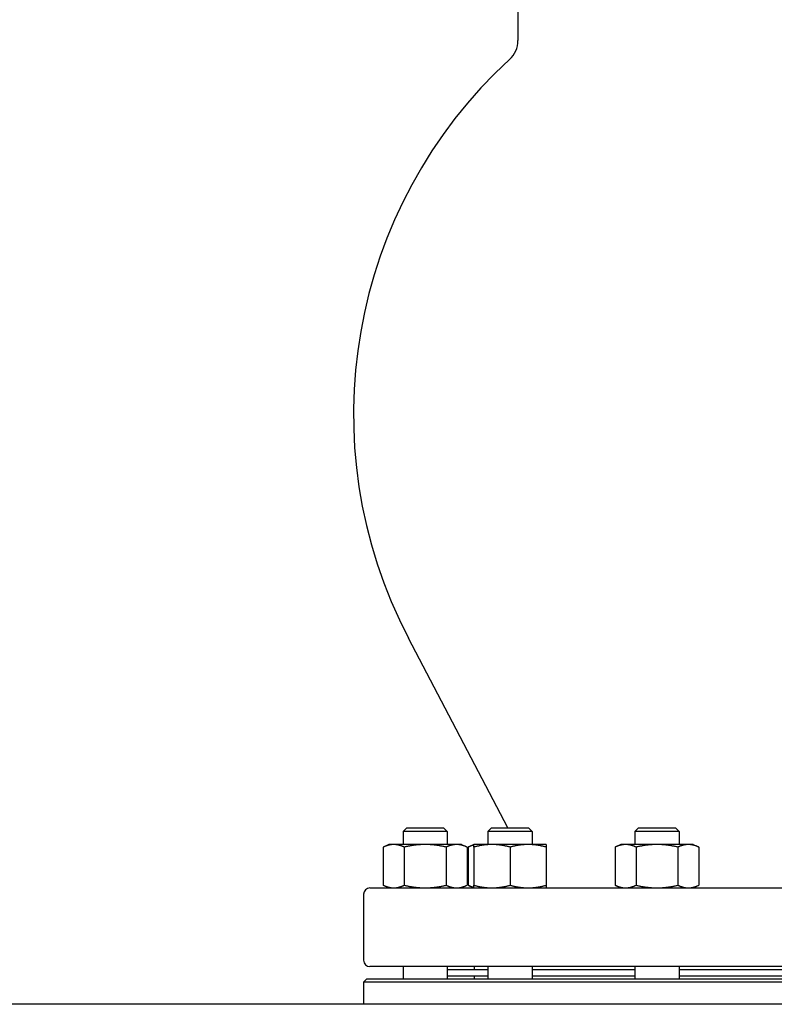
# Model space of a CAD drawing. Header units: inches. Extents: x 36 to 1719, y -84 to 1122.
# Tile 67 of 256: x 354 to 369, y 416 to 436. Entities that reach past the tile are written whole.
import ezdxf

# ---------------------------------------------------------------- set-up
doc = ezdxf.new("R2010")
doc.units = ezdxf.units.IN
doc.header["$LTSCALE"] = 48
doc.header["$MEASUREMENT"] = 0
doc.layers.add('Visible (ANSI)', color=7, linetype='Continuous', lineweight=30)

msp = doc.modelspace()

# ---------------------------------------------------------------- linework, layer by layer
at = {"layer": 'Visible (ANSI)'}
for p, q in [((363.7229, 437.22693), (363.7229, 435.20532)), ((363.52372, 419.60693), (361.55423, 423.36426)), ((361.5198, 419.60693), (361.44689, 419.53401)), ((362.32189, 419.53401), (361.44689, 419.53401)), ((361.44689, 419.53401), (361.44689, 419.27593)), ((361.5198, 419.60693), (362.24897, 419.60693)), ((362.24897, 419.60693), (362.32189, 419.53401)), ((362.32189, 419.53401), (362.32189, 419.27593)), ((363.20213, 419.60693), (363.12921, 419.53401)), ((364.00421, 419.53401), (363.12921, 419.53401)), ((363.12921, 419.53401), (363.12921, 419.27593)), ((363.20213, 419.60693), (363.93129, 419.60693)), ((363.93129, 419.60693), (364.00421, 419.53401)), ((364.00421, 419.53401), (364.00421, 419.27593)), ((366.116, 419.60693), (366.04308, 419.53401)), ((366.91808, 419.53401), (366.04308, 419.53401)), ((366.04308, 419.53401), (366.04308, 419.27593)), ((366.116, 419.60693), (366.84516, 419.60693)), ((366.84516, 419.60693), (366.91808, 419.53401)), ((366.91808, 419.53401), (366.91808, 419.27593)), ((361.16539, 419.27593), (361.05416, 419.22406)), ((361.05416, 419.22406), (361.05416, 418.46879)), ((361.26171, 419.27593), (361.16539, 419.27593)), ((361.88439, 419.27593), (361.26171, 419.27593)), ((361.46927, 419.22406), (361.46927, 418.46879)), ((362.50706, 419.27593), (361.88439, 419.27593)), ((362.2995, 419.22406), (362.2995, 418.46879)), ((362.60339, 419.27593), (362.50706, 419.27593)), ((362.60339, 419.27593), (362.71462, 419.22406)), ((362.71462, 419.22406), (362.71462, 418.46879)), ((362.84771, 419.27593), (362.73648, 419.22406)), ((362.73648, 419.22406), (362.73648, 418.46879)), ((363.20721, 419.27593), (362.84771, 419.27593)), ((362.84771, 419.22406), (362.84771, 418.46879)), ((363.92621, 419.27593), (363.20721, 419.27593)), ((363.56671, 419.22406), (363.56671, 418.46879)), ((364.28571, 419.27593), (363.92621, 419.27593)), ((364.28571, 419.22406), (364.28571, 418.46879)), ((365.76158, 419.27593), (365.65035, 419.22406)), ((365.65035, 419.22406), (365.65035, 418.46879)), ((365.85791, 419.27593), (365.76158, 419.27593)), ((366.48058, 419.27593), (365.85791, 419.27593)), ((366.06547, 419.22406), (366.06547, 418.46879)), ((367.10325, 419.27593), (366.48058, 419.27593)), ((366.8957, 419.22406), (366.8957, 418.46879)), ((367.19958, 419.27593), (367.10325, 419.27593)), ((367.19958, 419.27593), (367.31081, 419.22406)), ((367.31081, 419.22406), (367.31081, 418.46879)), ((360.7879, 418.41693), (375.5379, 418.41693)), ((361.16539, 418.41693), (361.05416, 418.46879)), ((362.60339, 418.41693), (362.71462, 418.46879)), ((362.84771, 418.41693), (362.73648, 418.46879)), ((365.76158, 418.41693), (365.65035, 418.46879)), ((367.19958, 418.41693), (367.31081, 418.46879)), ((360.6629, 418.29193), (360.6629, 416.98193)), ((375.5379, 416.85693), (360.7879, 416.85693)), ((361.44689, 416.85693), (361.44689, 416.61193)), ((362.32189, 416.85693), (362.32189, 416.61193)), ((362.32189, 416.79693), (363.12921, 416.79693)), ((362.8529, 416.85693), (362.8529, 416.79693)), ((363.12921, 416.85693), (363.12921, 416.61193)), ((364.00421, 416.85693), (364.00421, 416.61193)), ((364.00421, 416.79693), (366.04308, 416.79693)), ((366.04308, 416.85693), (366.04308, 416.61193)), ((366.91808, 416.85693), (366.91808, 416.61193)), ((366.91808, 416.79693), (369.40773, 416.79693)), ((360.7254, 416.61193), (360.6629, 416.54943)), ((360.7254, 416.61193), (375.6004, 416.61193)), ((362.32189, 416.67693), (363.12921, 416.67693)), ((362.8529, 416.67193), (362.8529, 416.61193)), ((362.8529, 416.67193), (363.12921, 416.67193)), ((362.9729, 416.67693), (362.9729, 416.67193)), ((364.00421, 416.67693), (366.04308, 416.67693)), ((364.00421, 416.67193), (366.04308, 416.67193)), ((366.91808, 416.67693), (369.40773, 416.67693)), ((366.91808, 416.67193), (369.40773, 416.67193)), ((375.6629, 416.54943), (360.6629, 416.54943)), ((360.6629, 416.54943), (360.6629, 416.10943)), ((449.6724, 416.10943), (341.9754, 416.10943))]:
    msp.add_line(p, q, dxfattribs=at)
for centre, radius, start, end in [((363.2229, 435.20532), 0.5, 312.497008, 0), ((370.01073, 427.79693), 9.54783, 132.497008, 207.662302), ((360.7879, 418.29193), 0.125, 90, 180), ((360.7879, 416.98193), 0.125, 180, 270)]:
    msp.add_arc(centre, radius, start, end, dxfattribs=at)
for points, weights in [([(361.26171, 419.27593), (361.16539, 419.27593), (361.05416, 419.22406)], [1, 1.0379548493, 1]), ([(361.46927, 419.22406), (361.35804, 419.27593), (361.26171, 419.27593)], [1, 1.0379548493, 1]), ([(361.88439, 419.27593), (361.69173, 419.27593), (361.46927, 419.22406)], [1, 1.0379548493, 1]), ([(362.2995, 419.22406), (362.07704, 419.27593), (361.88439, 419.27593)], [1, 1.0379548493, 1]), ([(362.50706, 419.27593), (362.41073, 419.27593), (362.2995, 419.22406)], [1, 1.0379548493, 1]), ([(362.71462, 419.22406), (362.60339, 419.27593), (362.50706, 419.27593)], [1, 1.0379548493, 1]), ([(362.84771, 419.2641), (362.79513, 419.25141), (362.73648, 419.22406)], [1.01895290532, 1.01965956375, 1]), ([(362.84771, 419.22406), (362.84771, 419.27593), (362.84771, 419.27593)], [1, 1.0379548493, 1]), ([(363.20721, 419.27593), (363.04037, 419.27593), (362.84771, 419.22406)], [1, 1.0379548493, 1]), ([(363.56671, 419.22406), (363.37405, 419.27593), (363.20721, 419.27593)], [1, 1.0379548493, 1]), ([(363.92621, 419.27593), (363.75937, 419.27593), (363.56671, 419.22406)], [1, 1.0379548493, 1]), ([(364.28571, 419.22406), (364.09305, 419.27593), (363.92621, 419.27593)], [1, 1.0379548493, 1]), ([(364.28571, 419.27593), (364.28571, 419.27593), (364.28571, 419.22406)], [1, 1.0379548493, 1]), ([(365.85791, 419.27593), (365.76158, 419.27593), (365.65035, 419.22406)], [1, 1.0379548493, 1]), ([(366.06547, 419.22406), (365.95424, 419.27593), (365.85791, 419.27593)], [1, 1.0379548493, 1]), ([(366.48058, 419.27593), (366.28792, 419.27593), (366.06547, 419.22406)], [1, 1.0379548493, 1]), ([(366.8957, 419.22406), (366.67324, 419.27593), (366.48058, 419.27593)], [1, 1.0379548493, 1]), ([(367.10325, 419.27593), (367.00692, 419.27593), (366.8957, 419.22406)], [1, 1.0379548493, 1]), ([(367.31081, 419.22406), (367.19958, 419.27593), (367.10325, 419.27593)], [1, 1.0379548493, 1]), ([(361.05416, 418.46879), (361.16539, 418.41693), (361.26171, 418.41693)], [1, 1.0379548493, 1]), ([(361.26171, 418.41693), (361.35804, 418.41693), (361.46927, 418.46879)], [1, 1.0379548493, 1]), ([(361.46927, 418.46879), (361.69173, 418.41693), (361.88439, 418.41693)], [1, 1.0379548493, 1]), ([(361.88439, 418.41693), (362.07704, 418.41693), (362.2995, 418.46879)], [1, 1.0379548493, 1]), ([(362.2995, 418.46879), (362.41073, 418.41693), (362.50706, 418.41693)], [1, 1.0379548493, 1]), ([(362.50706, 418.41693), (362.60339, 418.41693), (362.71462, 418.46879)], [1, 1.0379548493, 1]), ([(362.73648, 418.46879), (362.79513, 418.44145), (362.84771, 418.42875)], [1, 1.01965956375, 1.01895290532]), ([(362.84771, 418.46879), (363.04037, 418.41693), (363.20721, 418.41693)], [1, 1.0379548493, 1]), ([(362.84771, 418.41693), (362.84771, 418.41693), (362.84771, 418.46879)], [1, 1.0379548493, 1]), ([(363.20721, 418.41693), (363.37405, 418.41693), (363.56671, 418.46879)], [1, 1.0379548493, 1]), ([(363.56671, 418.46879), (363.75937, 418.41693), (363.92621, 418.41693)], [1, 1.0379548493, 1]), ([(363.92621, 418.41693), (364.09305, 418.41693), (364.28571, 418.46879)], [1, 1.0379548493, 1]), ([(364.28571, 418.46879), (364.28571, 418.41693), (364.28571, 418.41693)], [1, 1.0379548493, 1]), ([(365.65035, 418.46879), (365.76158, 418.41693), (365.85791, 418.41693)], [1, 1.0379548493, 1]), ([(365.85791, 418.41693), (365.95424, 418.41693), (366.06547, 418.46879)], [1, 1.0379548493, 1]), ([(366.06547, 418.46879), (366.28792, 418.41693), (366.48058, 418.41693)], [1, 1.0379548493, 1]), ([(366.48058, 418.41693), (366.67324, 418.41693), (366.8957, 418.46879)], [1, 1.0379548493, 1]), ([(366.8957, 418.46879), (367.00692, 418.41693), (367.10325, 418.41693)], [1, 1.0379548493, 1]), ([(367.10325, 418.41693), (367.19958, 418.41693), (367.31081, 418.46879)], [1, 1.0379548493, 1])]:
    msp.add_rational_spline(points, weights, degree=2, dxfattribs=at)

doc.saveas('drawing.dxf')
